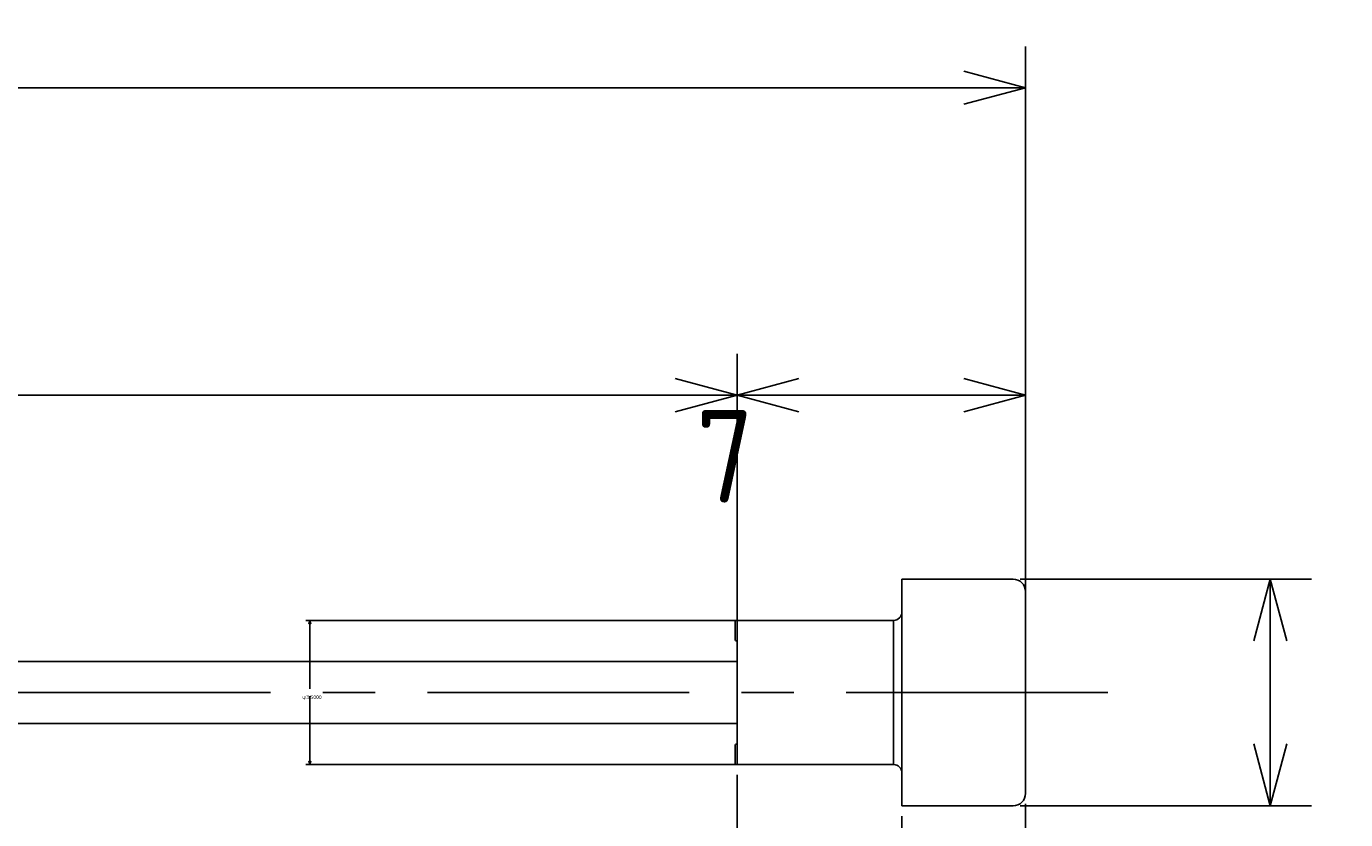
# Model space of a CAD drawing. Extents: x 95 to 269, y 166 to 216.
# Tile 5 of 5: x 237 to 269, y 197 to 216. Entities that reach past the tile are written whole.
import ezdxf

# ---------------------------------------------------------------- set-up
doc = ezdxf.new("R2010")
doc.units = 0
doc.header["$LTSCALE"] = 0.2
doc.linetypes.add('CENTER', pattern=[50.8, 31.75, -6.35, 6.35, -6.35])
doc.layers.get('0').update_dxf_attribs({"linetype": 'CONTINUOUS'})
doc.layers.get('DEFPOINTS').update_dxf_attribs({"linetype": 'CONTINUOUS'})
for name, color, linetype in [('18-0-CON', 3, 'CONTINUOUS'), ('18-2-CEN', 1, 'CENTER'), ('35-0-CON', 7, 'CONTINUOUS')]:
    doc.layers.add(name, color=color, linetype=linetype)
doc.styles.get("Standard").update_dxf_attribs({"font": 'isocp.shx', "bigfont": 'bigfont.shx'})
doc.dimstyles.get("Standard").update_dxf_attribs({"dimtxt": 0.18, "dimasz": 0.18, "dimexe": 0.18, "dimexo": 0.0625, "dimgap": 0.09, "dimtad": 0, "dimtih": 1, "dimtoh": 1, "dimzin": 0, "dimcen": 0.09, "dimazin": 3, "dimtfac": 1, "dimtofl": 0, "dimtmove": 0, "dimatfit": 3})

# ---------------------------------------------------------------- blocks, each defined once
blk = doc.blocks.new('_OPEN30')
at = {"color": 0, "linetype": 'BYBLOCK'}
for p, q in [((-1, 0.268), (0, 0)), ((0, 0), (-1, -0.268)), ((0, 0), (-1, 0))]:
    blk.add_line(p, q, dxfattribs=at)
blk = doc.blocks.new('*D246')
at = {"layer": '18-0-CON', "color": 161}
for p, q in [((100, 206.3), (100, 215.675)), ((261, 200.25), (261, 215.675)), ((101.5, 214.675), (259.5, 214.675))]:
    blk.add_line(p, q, dxfattribs=at)
at = {"layer": 'DEFPOINTS', "color": 0}
for p in [(261, 214.675), (100, 206.05), (261, 200)]:
    blk.add_point(p, dxfattribs=at)
at = {"layer": '18-0-CON', "color": 161, "xscale": 1.499999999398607, "yscale": 1.499999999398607, "zscale": 1.499999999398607, "rotation": 180}
blk.add_blockref('_OPEN30', (100, 214.675), dxfattribs=at)
at = {"layer": '18-0-CON', "color": 161, "xscale": 1.499999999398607, "yscale": 1.499999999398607, "zscale": 1.499999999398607}
blk.add_blockref('_OPEN30', (261, 214.675), dxfattribs=at)
at = {"layer": '18-0-CON', "color": 161}
blk.add_text('(161)', height=2.25, dxfattribs=at).set_placement((176, 212.18))
blk = doc.blocks.new('*D241')
at = {"layer": '18-0-CON', "color": 161}
for p, q in [((254, 201), (254, 208.215)), ((261, 200.25), (261, 208.215)), ((255.5, 207.215), (259.5, 207.215))]:
    blk.add_line(p, q, dxfattribs=at)
at = {"layer": 'DEFPOINTS', "color": 0}
for p in [(261, 207.215), (254, 200.75), (261, 200)]:
    blk.add_point(p, dxfattribs=at)
at = {"layer": '18-0-CON', "color": 161, "xscale": 1.500000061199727, "yscale": 1.500000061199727, "zscale": 1.500000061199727, "rotation": 180}
blk.add_blockref('_OPEN30', (254, 207.215), dxfattribs=at)
at = {"layer": '18-0-CON', "color": 161, "xscale": 1.500000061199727, "yscale": 1.500000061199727, "zscale": 1.500000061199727}
blk.add_blockref('_OPEN30', (261, 207.215), dxfattribs=at)
at = {"layer": '18-0-CON', "color": 161}
blk.add_text('7', height=2.25, dxfattribs=at).set_placement((253, 204.608))
blk = doc.blocks.new('*U263')
at = {"layer": '18-0-CON', "color": 161}
blk.add_text('φ5.5', height=2.25, rotation=90, dxfattribs=at).set_placement((268.066, 190.669))
blk = doc.blocks.new('*D262')
at = {"layer": '18-0-CON', "color": 161}
for p, q in [((260.87, 202.75), (267.941, 202.75)), ((266.941, 201.25), (266.941, 198.75)), ((260.87, 197.25), (267.941, 197.25))]:
    blk.add_line(p, q, dxfattribs=at)
at = {"layer": 'DEFPOINTS', "color": 0}
for p in [(260.62, 202.75), (260.62, 197.25), (266.941, 197.25)]:
    blk.add_point(p, dxfattribs=at)
at = {"layer": '18-0-CON', "color": 161, "xscale": 1.500000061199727, "yscale": 1.500000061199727, "zscale": 1.500000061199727}
for p, rotation in [((266.941, 202.75), 90), ((266.941, 197.25), 270)]:
    blk.add_blockref('_OPEN30', p, dxfattribs=dict(at, rotation=rotation))
at = {"layer": '18-0-CON'}
blk.add_blockref('*U263', (0, 0), dxfattribs=at)
blk = doc.blocks.new('*D245')
at = {"layer": '18-0-CON', "color": 161}
for p, q in [((254, 198), (254, 189.081)), ((258, 197), (258, 189.081)), ((255.5, 190.081), (256.5, 190.081))]:
    blk.add_line(p, q, dxfattribs=at)
at = {"layer": 'DEFPOINTS', "color": 0}
for p in [(254, 198.25), (258, 197.25), (258, 190.081)]:
    blk.add_point(p, dxfattribs=at)
at = {"layer": '18-0-CON', "color": 161, "xscale": 1.500000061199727, "yscale": 1.500000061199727, "zscale": 1.500000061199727, "rotation": 180}
blk.add_blockref('_OPEN30', (254, 190.081), dxfattribs=at)
at = {"layer": '18-0-CON', "color": 161, "xscale": 1.500000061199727, "yscale": 1.500000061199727, "zscale": 1.500000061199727}
blk.add_blockref('_OPEN30', (258, 190.081), dxfattribs=at)
at = {"layer": '18-0-CON', "color": 161}
blk.add_text('4', height=2.25, dxfattribs=at).set_placement((251.5, 187.474))
blk = doc.blocks.new('*D272')
at = {"layer": '18-0-CON', "color": 0}
for p, q in [((253.969, 201.75), (243.537, 201.75)), ((243.627, 201.66), (243.627, 200.09)), ((243.627, 198.34), (243.627, 199.91)), ((253.969, 198.25), (243.537, 198.25))]:
    blk.add_line(p, q, dxfattribs=at)
at = {"layer": 'DEFPOINTS', "color": 0}
for p in [(254, 201.75), (243.627, 198.25), (254, 198.25)]:
    blk.add_point(p, dxfattribs=at)
at = {"layer": '18-0-CON', "color": 0, "xscale": 0.090000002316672, "yscale": 0.090000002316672, "zscale": 0.090000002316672}
for p, rotation in [((243.627, 201.75), 90), ((243.627, 198.25), 270)]:
    blk.add_blockref('_OPEN30', p, dxfattribs=dict(at, rotation=rotation))
at = {"layer": '18-0-CON', "color": 0}
blk.add_text('φ3.5000', height=0.09, dxfattribs=at).set_placement((243.447, 199.841))

msp = doc.modelspace()

# ---------------------------------------------------------------- linework, layer by layer
at = {"layer": '18-0-CON', "color": 161}
for p, q in [((254.00005, 201.95), (254.00005, 208.21523)), ((193.50005, 207.21523), (252.50005, 207.21523)), ((261.00005, 197.3), (261.00005, 182.65918))]:
    msp.add_line(p, q, dxfattribs=at)
at = {"layer": '18-2-CEN'}
msp.add_line((263.00005, 200), (98.00145, 200), dxfattribs=at)
msp.add_line((263.00005, 200), (98.00145, 200), dxfattribs=at)
at = {"layer": '35-0-CON'}
for p, q in [((258.00005, 202.75), (260.70005, 202.75)), ((258.00005, 202.75), (258.00005, 197.25)), ((261.00005, 202.45), (261.00005, 197.55)), ((254.00005, 201.75), (254.00005, 200)), ((254.00005, 201.75), (257.80005, 201.75)), ((254.00005, 201.75), (254.00005, 201.75)), ((257.80005, 201.75), (257.80005, 198.25)), ((253.95005, 201.7), (253.95005, 201.3)), ((254.00005, 201.25), (254.00005, 201.25)), ((192.00005, 200.75), (254.00005, 200.75)), ((254.00005, 200), (254.00005, 198.25)), ((192.00005, 199.25), (254.00005, 199.25)), ((253.95005, 198.3), (253.95005, 198.7)), ((254.00005, 198.75), (254.00005, 198.75)), ((254.00005, 198.25), (257.80005, 198.25)), ((254.00005, 198.25), (254.00005, 198.25)), ((260.70005, 197.25), (258.00005, 197.25))]:
    msp.add_line(p, q, dxfattribs=at)
for centre, radius, start, end in [((260.70005, 202.45), 0.3, 0, 90), ((254.00005, 201.7), 0.05, 90, 180), ((257.80005, 201.95), 0.2, 270, 0), ((254.00005, 201.3), 0.05, 180, 270), ((254.00005, 198.7), 0.05, 90, 180), ((254.00005, 198.3), 0.05, 180, 270), ((257.80005, 198.05), 0.2, 0, 90), ((260.70005, 197.55), 0.3, 270, 0)]:
    msp.add_arc(centre, radius, start, end, dxfattribs=at)

# ---------------------------------------------------------------- block references
at = {"layer": '18-0-CON', "color": 161, "xscale": 1.499999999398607, "yscale": 1.499999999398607, "zscale": 1.499999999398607}
msp.add_blockref('_OPEN30', (254.00005, 207.21523), dxfattribs=at)

# ---------------------------------------------------------------- dimensions: what is measured, and where the dimension line sits
at = {"layer": '18-0-CON'}
for base, p1, p2, override, picture, middle in [((261.00005, 214.67515), (100, 206.05), (261.00005, 200.00013), {"dimscale": 0.5, "dimpost": '(<>)', "dimblk1": 'OPEN30', "dimblk2": 'OPEN30', "dimsah": 1}, '*D246', (180.50003, 216.16265)), ((261.00005, 207.21523), (254.00005, 200.75), (261.00005, 200), {"dimscale": 0.5, "dimblk1": 'OPEN30', "dimblk2": 'OPEN30', "dimsah": 1}, '*D241', (257.50005, 208.59023)), ((258.00005, 190.08101), (254.00005, 198.25), (258.00005, 197.25), {"dimscale": 0.5, "dimblk1": 'OPEN30', "dimblk2": 'OPEN30', "dimsah": 1}, '*D245', (256.00005, 191.45601))]:
    dim = msp.add_linear_dim(base=base, p1=p1, p2=p2, dimstyle='Standard', override=override, dxfattribs=at)
    dim.commit()
    dim.dimension.update_dxf_attribs({"geometry": picture, "text_midpoint": middle})
dim = msp.add_linear_dim(base=(266.94097, 197.25), p1=(260.6202, 202.75), p2=(260.62031, 197.25), angle=90, dimstyle='Standard', override={"dimscale": 0.5, "dimpost": 'φ<>', "dimblk1": 'OPEN30', "dimblk2": 'OPEN30', "dimsah": 1}, dxfattribs=at)
dim.commit()
dim.dimension.update_dxf_attribs({"geometry": '*D262', "text_midpoint": (266.94097, 193.58465), "dimtype": 128})
dim = msp.add_linear_dim(base=(243.6269, 198.25), p1=(254.00005, 201.75), p2=(254.00005, 198.25), angle=90, dimstyle='Standard', override={"dimscale": 0.5, "dimdec": 4, "dimpost": 'φ<>', "dimblk": 'OPEN30', "dimtdec": 4, "dimtmove": 0, "dimtzin": 0}, dxfattribs=at)
dim.commit()
dim.dimension.update_dxf_attribs({"geometry": '*D272', "text_midpoint": (243.6269, 200)})

doc.saveas('drawing.dxf')
